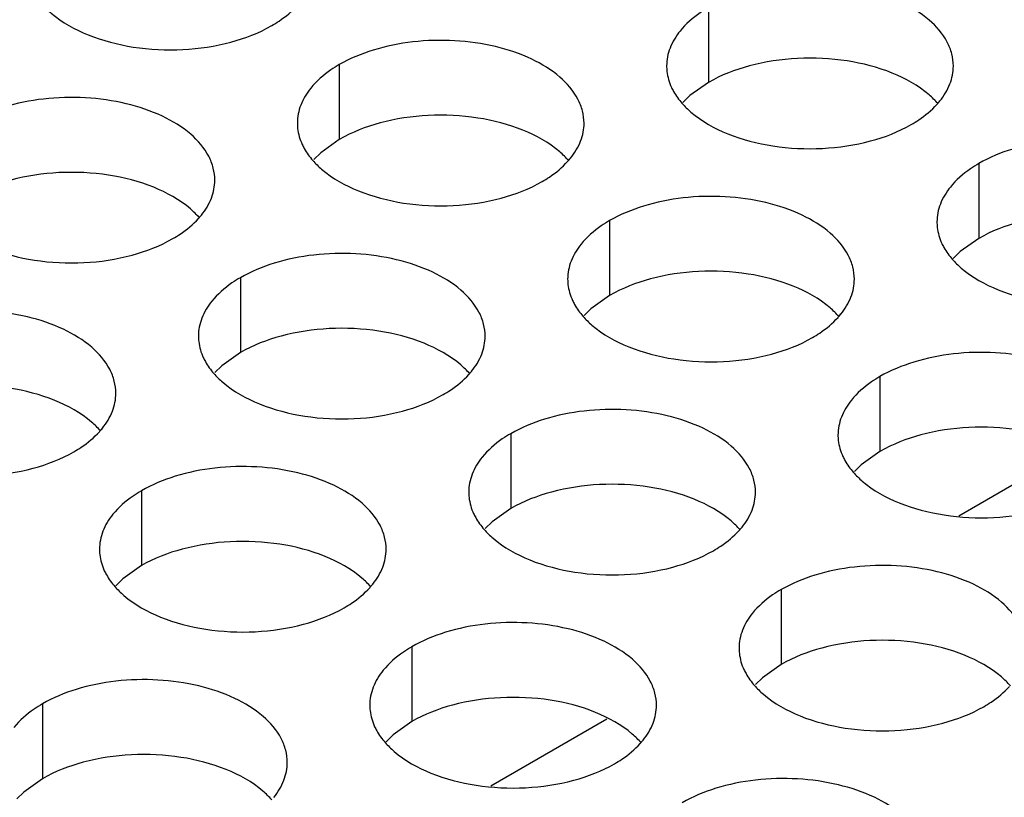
# Model space of a CAD drawing. Header units: inches. Extents: x 0 to 34, y 0 to 22.
# Tile 39 of 164: x 16.573 to 16.744, y 19.024 to 19.159. Entities that reach past the tile are written whole.
import ezdxf

# ---------------------------------------------------------------- set-up
doc = ezdxf.new("R2010")
doc.units = ezdxf.units.IN
doc.header["$LTSCALE"] = 1.87
doc.header["$MEASUREMENT"] = 0
doc.layers.get('0').update_dxf_attribs({"linetype": 'CONTINUOUS'})
doc.layers.add('02___PRT_ALL_AXES', color=7, linetype='CONTINUOUS')

msp = doc.modelspace()

# ---------------------------------------------------------------- linework, layer by layer
at = {"color": 7, "linetype": 'CONTINUOUS'}
for p, q in [((16.73633, 19.07286), (16.75657, 19.08454)), ((16.65468, 19.02571), (16.67492, 19.0374))]:
    msp.add_line(p, q, dxfattribs=at)
at = {"layer": '02___PRT_ALL_AXES', "color": 7, "linetype": 'CONTINUOUS'}
for p, q in [((16.69268, 19.16154), (16.69268, 19.14847)), ((16.62828, 19.15157), (16.62828, 19.13851)), ((16.69268, 19.14847), (16.68942, 19.14616)), ((16.68942, 19.14616), (16.68821, 19.14497)), ((16.62828, 19.13851), (16.62503, 19.13619)), ((16.62503, 19.13619), (16.62382, 19.135)), ((16.73982, 19.13432), (16.73982, 19.12125)), ((16.67542, 19.12436), (16.67542, 19.11129)), ((16.73982, 19.12125), (16.73657, 19.11894)), ((16.73657, 19.11894), (16.73535, 19.11775)), ((16.61103, 19.11439), (16.61103, 19.10133)), ((16.67542, 19.11129), (16.67217, 19.10898)), ((16.67217, 19.10898), (16.67096, 19.10778)), ((16.61103, 19.10133), (16.60778, 19.09901)), ((16.60778, 19.09901), (16.60656, 19.09782)), ((16.72256, 19.09714), (16.72256, 19.08407)), ((16.65817, 19.08717), (16.65817, 19.07411)), ((16.72256, 19.08407), (16.71931, 19.08176)), ((16.71931, 19.08176), (16.7181, 19.08057)), ((16.59377, 19.07721), (16.59377, 19.06415)), ((16.65817, 19.07411), (16.65492, 19.07179)), ((16.65492, 19.07179), (16.6537, 19.0706)), ((16.59377, 19.06415), (16.59052, 19.06183)), ((16.59052, 19.06183), (16.58931, 19.06064)), ((16.70531, 19.05996), (16.70531, 19.04689)), ((16.64092, 19.04999), (16.64092, 19.03693)), ((16.70531, 19.04689), (16.70206, 19.04458)), ((16.70206, 19.04458), (16.70084, 19.04339)), ((16.57652, 19.04003), (16.57652, 19.02697)), ((16.64092, 19.03693), (16.63766, 19.03461)), ((16.63766, 19.03461), (16.63645, 19.03342)), ((16.57652, 19.02697), (16.57327, 19.02465)), ((16.57327, 19.02465), (16.57205, 19.02346))]:
    msp.add_line(p, q, dxfattribs=at)
at = {"layer": '02___PRT_ALL_AXES', "color": 3, "linetype": 'CONTINUOUS'}
for centre in [(16.72242, 19.15381), (16.65802, 19.14384), (16.59363, 19.13388), (16.70516, 19.11663), (16.64077, 19.10666), (16.57637, 19.0967), (16.68791, 19.07944), (16.62351, 19.06948), (16.67065, 19.04226)]:
    msp.add_arc(centre, 0.01363, 317.6963, 321.0163, dxfattribs=at)
for points, knots in [([(16.73536, 19.15132), (16.73536, 19.15203), (16.73517, 19.15349), (16.73402, 19.1564), (16.73109, 19.15976), (16.72607, 19.16281), (16.7198, 19.16491), (16.71278, 19.1659), (16.70555, 19.1657), (16.69872, 19.16433), (16.69453, 19.1626), (16.69268, 19.16154)], [0, 0, 0, 0, 0.042883, 0.087524, 0.186914, 0.304219, 0.43794, 0.582356, 0.729558, 0.871282, 1, 1, 1, 1]), ([(16.57651, 19.16208), (16.57698, 19.16153), (16.57929, 19.15928), (16.58218, 19.15769), (16.58448, 19.15676)], [0, 0, 0, 0, 0.226307, 1, 1, 1, 1]), ([(16.6165, 19.15838), (16.61693, 19.15863), (16.61854, 19.15963), (16.62003, 19.16085), (16.62096, 19.16189)], [0, 0, 0, 0, 0.265362, 1, 1, 1, 1]), ([(16.69268, 19.16154), (16.69218, 19.16125), (16.69035, 19.1601), (16.68869, 19.15866), (16.6877, 19.15743)], [0, 0, 0, 0, 0.268123, 1, 1, 1, 1]), ([(16.58448, 19.15676), (16.587, 19.15574), (16.59248, 19.15433), (16.60096, 19.15392), (16.60919, 19.15514), (16.61428, 19.1571), (16.6165, 19.15838)], [0, 0, 0, 0, 0.247189, 0.509885, 0.767301, 1, 1, 1, 1]), ([(16.6877, 19.15743), (16.68698, 19.15654), (16.6858, 19.15462), (16.68536, 19.1524), (16.68536, 19.15134)], [0, 0, 0, 0, 0.520681, 1, 1, 1, 1]), ([(16.67096, 19.14136), (16.67096, 19.14207), (16.67077, 19.14353), (16.66962, 19.14644), (16.6667, 19.1498), (16.66168, 19.15285), (16.65541, 19.15495), (16.64838, 19.15594), (16.64116, 19.15574), (16.63433, 19.15437), (16.63013, 19.15264), (16.62828, 19.15157)], [0, 0, 0, 0, 0.042883, 0.087524, 0.186914, 0.304219, 0.43794, 0.582356, 0.729558, 0.871282, 1, 1, 1, 1]), ([(16.62828, 19.15157), (16.62778, 19.15128), (16.62596, 19.15014), (16.6243, 19.14869), (16.6233, 19.14747)], [0, 0, 0, 0, 0.268123, 1, 1, 1, 1]), ([(16.68536, 19.15134), (16.68536, 19.15102), (16.68543, 19.14974), (16.6858, 19.14847), (16.68621, 19.14759)], [0, 0, 0, 0, 0.245663, 1, 1, 1, 1]), ([(16.73301, 19.14523), (16.73374, 19.14612), (16.73491, 19.14804), (16.73536, 19.15026), (16.73536, 19.15132)], [0, 0, 0, 0, 0.520681, 1, 1, 1, 1]), ([(16.6233, 19.14747), (16.62258, 19.14657), (16.62141, 19.14466), (16.62096, 19.14243), (16.62096, 19.14138)], [0, 0, 0, 0, 0.520681, 1, 1, 1, 1]), ([(16.68621, 19.14759), (16.68632, 19.14735), (16.68683, 19.14636), (16.68749, 19.14546), (16.68804, 19.14482)], [0, 0, 0, 0, 0.240409, 1, 1, 1, 1]), ([(16.60657, 19.13139), (16.60657, 19.13211), (16.60638, 19.13357), (16.60523, 19.13648), (16.6023, 19.13984), (16.59728, 19.14289), (16.59101, 19.14499), (16.58399, 19.14597), (16.57676, 19.14578), (16.56993, 19.14441), (16.56574, 19.14268), (16.56389, 19.14161)], [0, 0, 0, 0, 0.042883, 0.087524, 0.186914, 0.304219, 0.43794, 0.582356, 0.729558, 0.871282, 1, 1, 1, 1]), ([(16.68804, 19.14482), (16.68852, 19.14428), (16.69082, 19.14202), (16.69371, 19.14044), (16.69602, 19.1395)], [0, 0, 0, 0, 0.226307, 1, 1, 1, 1]), ([(16.72803, 19.14112), (16.72847, 19.14137), (16.73008, 19.14238), (16.73156, 19.1436), (16.7325, 19.14463)], [0, 0, 0, 0, 0.265362, 1, 1, 1, 1]), ([(16.62096, 19.14138), (16.62096, 19.14106), (16.62103, 19.13977), (16.62141, 19.13851), (16.62181, 19.13763)], [0, 0, 0, 0, 0.245663, 1, 1, 1, 1]), ([(16.66862, 19.13527), (16.66934, 19.13616), (16.67052, 19.13808), (16.67096, 19.1403), (16.67096, 19.14136)], [0, 0, 0, 0, 0.520681, 1, 1, 1, 1]), ([(16.69602, 19.1395), (16.69854, 19.13849), (16.70402, 19.13708), (16.71249, 19.13667), (16.72073, 19.13789), (16.72582, 19.13984), (16.72803, 19.14112)], [0, 0, 0, 0, 0.247189, 0.509885, 0.767301, 1, 1, 1, 1]), ([(16.7825, 19.1241), (16.7825, 19.12481), (16.78231, 19.12627), (16.78116, 19.12918), (16.77823, 19.13254), (16.77321, 19.13559), (16.76695, 19.13769), (16.75992, 19.13868), (16.75269, 19.13848), (16.74586, 19.13711), (16.74167, 19.13539), (16.73982, 19.13432)], [0, 0, 0, 0, 0.042883, 0.087524, 0.186914, 0.304219, 0.43794, 0.582356, 0.729558, 0.871282, 1, 1, 1, 1]), ([(16.62181, 19.13763), (16.62193, 19.13739), (16.62243, 19.1364), (16.62309, 19.13549), (16.62365, 19.13486)], [0, 0, 0, 0, 0.240409, 1, 1, 1, 1]), ([(16.62365, 19.13486), (16.62412, 19.13431), (16.62643, 19.13206), (16.62932, 19.13047), (16.63162, 19.12954)], [0, 0, 0, 0, 0.226307, 1, 1, 1, 1]), ([(16.66364, 19.13116), (16.66408, 19.13141), (16.66569, 19.13241), (16.66717, 19.13364), (16.6681, 19.13467)], [0, 0, 0, 0, 0.265362, 1, 1, 1, 1]), ([(16.73982, 19.13432), (16.73932, 19.13403), (16.73749, 19.13288), (16.73583, 19.13144), (16.73484, 19.13021)], [0, 0, 0, 0, 0.268123, 1, 1, 1, 1]), ([(16.60422, 19.1253), (16.60495, 19.1262), (16.60612, 19.12811), (16.60657, 19.13034), (16.60657, 19.13139)], [0, 0, 0, 0, 0.520681, 1, 1, 1, 1]), ([(16.63162, 19.12954), (16.63414, 19.12852), (16.63962, 19.12711), (16.6481, 19.1267), (16.65633, 19.12792), (16.66142, 19.12988), (16.66364, 19.13116)], [0, 0, 0, 0, 0.247189, 0.509885, 0.767301, 1, 1, 1, 1]), ([(16.73484, 19.13021), (16.73412, 19.12932), (16.73294, 19.1274), (16.7325, 19.12518), (16.7325, 19.12412)], [0, 0, 0, 0, 0.520681, 1, 1, 1, 1]), ([(16.7181, 19.11414), (16.7181, 19.11485), (16.71791, 19.11631), (16.71676, 19.11922), (16.71384, 19.12258), (16.70882, 19.12563), (16.70255, 19.12773), (16.69552, 19.12872), (16.6883, 19.12852), (16.68147, 19.12715), (16.67727, 19.12542), (16.67542, 19.12436)], [0, 0, 0, 0, 0.042883, 0.087524, 0.186914, 0.304219, 0.43794, 0.582356, 0.729558, 0.871282, 1, 1, 1, 1]), ([(16.59924, 19.1212), (16.59968, 19.12145), (16.60129, 19.12245), (16.60277, 19.12367), (16.60371, 19.1247)], [0, 0, 0, 0, 0.265362, 1, 1, 1, 1]), ([(16.67542, 19.12436), (16.67492, 19.12407), (16.6731, 19.12292), (16.67144, 19.12148), (16.67044, 19.12025)], [0, 0, 0, 0, 0.268123, 1, 1, 1, 1]), ([(16.7325, 19.12412), (16.7325, 19.1238), (16.73257, 19.12252), (16.73294, 19.12125), (16.73335, 19.12037)], [0, 0, 0, 0, 0.245663, 1, 1, 1, 1]), ([(16.56723, 19.11958), (16.56975, 19.11856), (16.57523, 19.11715), (16.5837, 19.11674), (16.59194, 19.11796), (16.59703, 19.11992), (16.59924, 19.1212)], [0, 0, 0, 0, 0.247189, 0.509885, 0.767301, 1, 1, 1, 1]), ([(16.67044, 19.12025), (16.66972, 19.11935), (16.66855, 19.11744), (16.6681, 19.11522), (16.6681, 19.11416)], [0, 0, 0, 0, 0.520681, 1, 1, 1, 1]), ([(16.73335, 19.12037), (16.73346, 19.12013), (16.73397, 19.11915), (16.73463, 19.11824), (16.73518, 19.1176)], [0, 0, 0, 0, 0.240409, 1, 1, 1, 1]), ([(16.65371, 19.10418), (16.65371, 19.10489), (16.65352, 19.10635), (16.65237, 19.10926), (16.64944, 19.11262), (16.64442, 19.11567), (16.63815, 19.11777), (16.63113, 19.11875), (16.6239, 19.11856), (16.61707, 19.11719), (16.61288, 19.11546), (16.61103, 19.11439)], [0, 0, 0, 0, 0.042883, 0.087524, 0.186914, 0.304219, 0.43794, 0.582356, 0.729558, 0.871282, 1, 1, 1, 1]), ([(16.73518, 19.1176), (16.73566, 19.11706), (16.73796, 19.1148), (16.74085, 19.11322), (16.74316, 19.11229)], [0, 0, 0, 0, 0.226307, 1, 1, 1, 1]), ([(16.61103, 19.11439), (16.61053, 19.1141), (16.6087, 19.11296), (16.60704, 19.11151), (16.60605, 19.11029)], [0, 0, 0, 0, 0.268123, 1, 1, 1, 1]), ([(16.6681, 19.11416), (16.6681, 19.11384), (16.66817, 19.11256), (16.66855, 19.11129), (16.66895, 19.11041)], [0, 0, 0, 0, 0.245663, 1, 1, 1, 1]), ([(16.71576, 19.10805), (16.71648, 19.10894), (16.71766, 19.11086), (16.7181, 19.11308), (16.7181, 19.11414)], [0, 0, 0, 0, 0.520681, 1, 1, 1, 1]), ([(16.74316, 19.11229), (16.74568, 19.11127), (16.75116, 19.10986), (16.75963, 19.10945), (16.76787, 19.11067), (16.77296, 19.11263), (16.77517, 19.1139)], [0, 0, 0, 0, 0.247189, 0.509885, 0.767301, 1, 1, 1, 1]), ([(16.60605, 19.11029), (16.60533, 19.10939), (16.60415, 19.10748), (16.60371, 19.10525), (16.60371, 19.1042)], [0, 0, 0, 0, 0.520681, 1, 1, 1, 1]), ([(16.66895, 19.11041), (16.66907, 19.11017), (16.66957, 19.10918), (16.67023, 19.10828), (16.67079, 19.10764)], [0, 0, 0, 0, 0.240409, 1, 1, 1, 1]), ([(16.58931, 19.09421), (16.58931, 19.09493), (16.58912, 19.09638), (16.58797, 19.0993), (16.58505, 19.10266), (16.58003, 19.10571), (16.57376, 19.10781), (16.56673, 19.10879), (16.55951, 19.10859), (16.55268, 19.10723), (16.54848, 19.1055), (16.54663, 19.10443)], [0, 0, 0, 0, 0.042883, 0.087524, 0.186914, 0.304219, 0.43794, 0.582356, 0.729558, 0.871282, 1, 1, 1, 1]), ([(16.67079, 19.10764), (16.67127, 19.10709), (16.67357, 19.10484), (16.67646, 19.10326), (16.67876, 19.10232)], [0, 0, 0, 0, 0.226307, 1, 1, 1, 1]), ([(16.71078, 19.10394), (16.71122, 19.10419), (16.71283, 19.10519), (16.71431, 19.10642), (16.71525, 19.10745)], [0, 0, 0, 0, 0.265362, 1, 1, 1, 1]), ([(16.60371, 19.1042), (16.60371, 19.10388), (16.60378, 19.10259), (16.60415, 19.10133), (16.60456, 19.10045)], [0, 0, 0, 0, 0.245663, 1, 1, 1, 1]), ([(16.65136, 19.09809), (16.65209, 19.09898), (16.65326, 19.1009), (16.65371, 19.10312), (16.65371, 19.10418)], [0, 0, 0, 0, 0.520681, 1, 1, 1, 1]), ([(16.67876, 19.10232), (16.68128, 19.10131), (16.68676, 19.09989), (16.69524, 19.09949), (16.70347, 19.1007), (16.70857, 19.10266), (16.71078, 19.10394)], [0, 0, 0, 0, 0.247189, 0.509885, 0.767301, 1, 1, 1, 1]), ([(16.60456, 19.10045), (16.60467, 19.10021), (16.60518, 19.09922), (16.60584, 19.09831), (16.60639, 19.09768)], [0, 0, 0, 0, 0.240409, 1, 1, 1, 1]), ([(16.76524, 19.08692), (16.76524, 19.08763), (16.76505, 19.08909), (16.7639, 19.092), (16.76098, 19.09536), (16.75596, 19.09841), (16.74969, 19.10051), (16.74266, 19.1015), (16.73544, 19.1013), (16.72861, 19.09993), (16.72442, 19.09821), (16.72256, 19.09714)], [0, 0, 0, 0, 0.042883, 0.087524, 0.186914, 0.304219, 0.43794, 0.582356, 0.729558, 0.871282, 1, 1, 1, 1]), ([(16.60639, 19.09768), (16.60687, 19.09713), (16.60917, 19.09488), (16.61206, 19.09329), (16.61437, 19.09236)], [0, 0, 0, 0, 0.226307, 1, 1, 1, 1]), ([(16.64638, 19.09398), (16.64682, 19.09423), (16.64843, 19.09523), (16.64991, 19.09645), (16.65085, 19.09749)], [0, 0, 0, 0, 0.265362, 1, 1, 1, 1]), ([(16.72256, 19.09714), (16.72206, 19.09685), (16.72024, 19.0957), (16.71858, 19.09426), (16.71758, 19.09303)], [0, 0, 0, 0, 0.268123, 1, 1, 1, 1]), ([(16.58697, 19.08812), (16.58769, 19.08902), (16.58887, 19.09093), (16.58931, 19.09316), (16.58931, 19.09421)], [0, 0, 0, 0, 0.520681, 1, 1, 1, 1]), ([(16.61437, 19.09236), (16.61689, 19.09134), (16.62237, 19.08993), (16.63084, 19.08952), (16.63908, 19.09074), (16.64417, 19.0927), (16.64638, 19.09398)], [0, 0, 0, 0, 0.247189, 0.509885, 0.767301, 1, 1, 1, 1]), ([(16.71758, 19.09303), (16.71686, 19.09214), (16.71569, 19.09022), (16.71524, 19.088), (16.71524, 19.08694)], [0, 0, 0, 0, 0.520681, 1, 1, 1, 1]), ([(16.70085, 19.07696), (16.70085, 19.07767), (16.70066, 19.07913), (16.69951, 19.08204), (16.69658, 19.0854), (16.69156, 19.08845), (16.6853, 19.09055), (16.67827, 19.09154), (16.67104, 19.09134), (16.66421, 19.08997), (16.66002, 19.08824), (16.65817, 19.08717)], [0, 0, 0, 0, 0.042883, 0.087524, 0.186914, 0.304219, 0.43794, 0.582356, 0.729558, 0.871282, 1, 1, 1, 1]), ([(16.58199, 19.08402), (16.58243, 19.08427), (16.58404, 19.08527), (16.58552, 19.08649), (16.58646, 19.08752)], [0, 0, 0, 0, 0.265362, 1, 1, 1, 1]), ([(16.65817, 19.08717), (16.65767, 19.08688), (16.65584, 19.08574), (16.65418, 19.0843), (16.65319, 19.08307)], [0, 0, 0, 0, 0.268123, 1, 1, 1, 1]), ([(16.71524, 19.08694), (16.71524, 19.08662), (16.71532, 19.08534), (16.71569, 19.08407), (16.71609, 19.08319)], [0, 0, 0, 0, 0.245663, 1, 1, 1, 1]), ([(16.54997, 19.0824), (16.55249, 19.08138), (16.55797, 19.07997), (16.56645, 19.07956), (16.57468, 19.08078), (16.57978, 19.08274), (16.58199, 19.08402)], [0, 0, 0, 0, 0.247189, 0.509885, 0.767301, 1, 1, 1, 1]), ([(16.65319, 19.08307), (16.65247, 19.08217), (16.65129, 19.08026), (16.65085, 19.07804), (16.65085, 19.07698)], [0, 0, 0, 0, 0.520681, 1, 1, 1, 1]), ([(16.71609, 19.08319), (16.71621, 19.08295), (16.71671, 19.08196), (16.71737, 19.08106), (16.71793, 19.08042)], [0, 0, 0, 0, 0.240409, 1, 1, 1, 1]), ([(16.63645, 19.06699), (16.63645, 19.06771), (16.63626, 19.06917), (16.63511, 19.07208), (16.63219, 19.07544), (16.62717, 19.07849), (16.6209, 19.08059), (16.61387, 19.08157), (16.60665, 19.08138), (16.59982, 19.08001), (16.59563, 19.07828), (16.59377, 19.07721)], [0, 0, 0, 0, 0.042883, 0.087524, 0.186914, 0.304219, 0.43794, 0.582356, 0.729558, 0.871282, 1, 1, 1, 1]), ([(16.71793, 19.08042), (16.71841, 19.07988), (16.72071, 19.07762), (16.7236, 19.07604), (16.7259, 19.07511)], [0, 0, 0, 0, 0.226307, 1, 1, 1, 1]), ([(16.59377, 19.07721), (16.59327, 19.07692), (16.59145, 19.07577), (16.58979, 19.07433), (16.58879, 19.07311)], [0, 0, 0, 0, 0.268123, 1, 1, 1, 1]), ([(16.65085, 19.07698), (16.65085, 19.07666), (16.65092, 19.07538), (16.65129, 19.07411), (16.6517, 19.07323)], [0, 0, 0, 0, 0.245663, 1, 1, 1, 1]), ([(16.69851, 19.07087), (16.69923, 19.07176), (16.7004, 19.07368), (16.70085, 19.0759), (16.70085, 19.07696)], [0, 0, 0, 0, 0.520681, 1, 1, 1, 1]), ([(16.7259, 19.07511), (16.72842, 19.07409), (16.7339, 19.07268), (16.74238, 19.07227), (16.75061, 19.07349), (16.75571, 19.07544), (16.75792, 19.07672)], [0, 0, 0, 0, 0.247189, 0.509885, 0.767301, 1, 1, 1, 1]), ([(16.58879, 19.07311), (16.58807, 19.07221), (16.5869, 19.0703), (16.58645, 19.06807), (16.58645, 19.06701)], [0, 0, 0, 0, 0.520681, 1, 1, 1, 1]), ([(16.6517, 19.07323), (16.65181, 19.07299), (16.65232, 19.072), (16.65298, 19.0711), (16.65353, 19.07046)], [0, 0, 0, 0, 0.240409, 1, 1, 1, 1]), ([(16.65353, 19.07046), (16.65401, 19.06991), (16.65632, 19.06766), (16.6592, 19.06607), (16.66151, 19.06514)], [0, 0, 0, 0, 0.226307, 1, 1, 1, 1]), ([(16.69353, 19.06676), (16.69396, 19.06701), (16.69557, 19.06801), (16.69705, 19.06924), (16.69799, 19.07027)], [0, 0, 0, 0, 0.265362, 1, 1, 1, 1]), ([(16.58645, 19.06701), (16.58645, 19.0667), (16.58652, 19.06541), (16.5869, 19.06415), (16.5873, 19.06327)], [0, 0, 0, 0, 0.245663, 1, 1, 1, 1]), ([(16.63411, 19.0609), (16.63483, 19.0618), (16.63601, 19.06371), (16.63645, 19.06594), (16.63645, 19.06699)], [0, 0, 0, 0, 0.520681, 1, 1, 1, 1]), ([(16.66151, 19.06514), (16.66403, 19.06412), (16.66951, 19.06271), (16.67798, 19.0623), (16.68622, 19.06352), (16.69131, 19.06548), (16.69353, 19.06676)], [0, 0, 0, 0, 0.247189, 0.509885, 0.767301, 1, 1, 1, 1]), ([(16.5873, 19.06327), (16.58742, 19.06303), (16.58792, 19.06204), (16.58858, 19.06113), (16.58914, 19.0605)], [0, 0, 0, 0, 0.240409, 1, 1, 1, 1]), ([(16.74799, 19.04974), (16.74799, 19.05045), (16.7478, 19.05191), (16.74665, 19.05482), (16.74372, 19.05818), (16.7387, 19.06123), (16.73244, 19.06333), (16.72541, 19.06432), (16.71818, 19.06412), (16.71135, 19.06275), (16.70716, 19.06102), (16.70531, 19.05996)], [0, 0, 0, 0, 0.042883, 0.087524, 0.186914, 0.304219, 0.43794, 0.582356, 0.729558, 0.871282, 1, 1, 1, 1]), ([(16.58914, 19.0605), (16.58962, 19.05995), (16.59192, 19.0577), (16.59481, 19.05611), (16.59711, 19.05518)], [0, 0, 0, 0, 0.226307, 1, 1, 1, 1]), ([(16.62913, 19.0568), (16.62957, 19.05705), (16.63118, 19.05805), (16.63266, 19.05927), (16.6336, 19.0603)], [0, 0, 0, 0, 0.265362, 1, 1, 1, 1]), ([(16.70531, 19.05996), (16.70481, 19.05967), (16.70298, 19.05852), (16.70132, 19.05708), (16.70033, 19.05585)], [0, 0, 0, 0, 0.268123, 1, 1, 1, 1]), ([(16.59711, 19.05518), (16.59963, 19.05416), (16.60511, 19.05275), (16.61359, 19.05234), (16.62182, 19.05356), (16.62692, 19.05552), (16.62913, 19.0568)], [0, 0, 0, 0, 0.247189, 0.509885, 0.767301, 1, 1, 1, 1]), ([(16.70033, 19.05585), (16.69961, 19.05496), (16.69843, 19.05304), (16.69799, 19.05082), (16.69799, 19.04976)], [0, 0, 0, 0, 0.520681, 1, 1, 1, 1]), ([(16.68359, 19.03978), (16.68359, 19.04049), (16.6834, 19.04195), (16.68225, 19.04486), (16.67933, 19.04822), (16.67431, 19.05127), (16.66804, 19.05337), (16.66101, 19.05436), (16.65379, 19.05416), (16.64696, 19.05279), (16.64277, 19.05106), (16.64092, 19.04999)], [0, 0, 0, 0, 0.042883, 0.087524, 0.186914, 0.304219, 0.43794, 0.582356, 0.729558, 0.871282, 1, 1, 1, 1]), ([(16.64092, 19.04999), (16.64041, 19.0497), (16.63859, 19.04856), (16.63693, 19.04711), (16.63594, 19.04589)], [0, 0, 0, 0, 0.268123, 1, 1, 1, 1]), ([(16.69799, 19.04976), (16.69799, 19.04944), (16.69806, 19.04816), (16.69843, 19.04689), (16.69884, 19.04601)], [0, 0, 0, 0, 0.245663, 1, 1, 1, 1]), ([(16.63594, 19.04589), (16.63521, 19.04499), (16.63404, 19.04308), (16.63359, 19.04085), (16.63359, 19.0398)], [0, 0, 0, 0, 0.520681, 1, 1, 1, 1]), ([(16.69884, 19.04601), (16.69895, 19.04577), (16.69946, 19.04478), (16.70012, 19.04388), (16.70067, 19.04324)], [0, 0, 0, 0, 0.240409, 1, 1, 1, 1]), ([(16.6192, 19.02981), (16.6192, 19.03053), (16.61901, 19.03199), (16.61786, 19.0349), (16.61493, 19.03826), (16.60991, 19.04131), (16.60365, 19.04341), (16.59662, 19.04439), (16.58939, 19.0442), (16.58256, 19.04283), (16.57837, 19.0411), (16.57652, 19.04003)], [0, 0, 0, 0, 0.042883, 0.087524, 0.186914, 0.304219, 0.43794, 0.582356, 0.729558, 0.871282, 1, 1, 1, 1]), ([(16.70067, 19.04324), (16.70115, 19.0427), (16.70346, 19.04044), (16.70634, 19.03886), (16.70865, 19.03792)], [0, 0, 0, 0, 0.226307, 1, 1, 1, 1]), ([(16.74067, 19.03954), (16.7411, 19.03979), (16.74271, 19.0408), (16.74419, 19.04202), (16.74513, 19.04305)], [0, 0, 0, 0, 0.265362, 1, 1, 1, 1]), ([(16.57652, 19.04003), (16.57602, 19.03974), (16.57419, 19.03859), (16.57253, 19.03715), (16.57154, 19.03592)], [0, 0, 0, 0, 0.268123, 1, 1, 1, 1]), ([(16.63359, 19.0398), (16.63359, 19.03948), (16.63367, 19.03819), (16.63404, 19.03693), (16.63444, 19.03605)], [0, 0, 0, 0, 0.245663, 1, 1, 1, 1]), ([(16.68125, 19.03369), (16.68197, 19.03458), (16.68315, 19.0365), (16.68359, 19.03872), (16.68359, 19.03978)], [0, 0, 0, 0, 0.520681, 1, 1, 1, 1]), ([(16.70865, 19.03792), (16.71117, 19.03691), (16.71665, 19.0355), (16.72512, 19.03509), (16.73336, 19.03631), (16.73845, 19.03826), (16.74067, 19.03954)], [0, 0, 0, 0, 0.247189, 0.509885, 0.767301, 1, 1, 1, 1]), ([(16.63444, 19.03605), (16.63456, 19.03581), (16.63506, 19.03482), (16.63572, 19.03391), (16.63628, 19.03328)], [0, 0, 0, 0, 0.240409, 1, 1, 1, 1]), ([(16.63628, 19.03328), (16.63676, 19.03273), (16.63906, 19.03048), (16.64195, 19.02889), (16.64425, 19.02796)], [0, 0, 0, 0, 0.226307, 1, 1, 1, 1]), ([(16.67627, 19.02958), (16.67671, 19.02983), (16.67832, 19.03083), (16.6798, 19.03206), (16.68074, 19.03309)], [0, 0, 0, 0, 0.265362, 1, 1, 1, 1]), ([(16.61686, 19.02372), (16.61758, 19.02462), (16.61875, 19.02653), (16.6192, 19.02876), (16.6192, 19.02981)], [0, 0, 0, 0, 0.520681, 1, 1, 1, 1]), ([(16.64425, 19.02796), (16.64677, 19.02694), (16.65225, 19.02553), (16.66073, 19.02512), (16.66896, 19.02634), (16.67406, 19.0283), (16.67627, 19.02958)], [0, 0, 0, 0, 0.247189, 0.509885, 0.767301, 1, 1, 1, 1]), ([(16.73073, 19.01256), (16.73073, 19.01327), (16.73054, 19.01473), (16.72939, 19.01764), (16.72647, 19.021), (16.72145, 19.02405), (16.71518, 19.02615), (16.70815, 19.02714), (16.70093, 19.02694), (16.6941, 19.02557), (16.68991, 19.02384), (16.68806, 19.02277)], [0, 0, 0, 0, 0.042883, 0.087524, 0.186914, 0.304219, 0.43794, 0.582356, 0.729558, 0.871282, 1, 1, 1, 1])]:
    msp.add_open_spline(points, degree=3, knots=knots, dxfattribs=at)
at = {"layer": '02___PRT_ALL_AXES', "color": 7, "linetype": 'CONTINUOUS'}
for points, knots in [([(16.7247, 19.15009), (16.72218, 19.15111), (16.7167, 19.15252), (16.70822, 19.15293), (16.69999, 19.15171), (16.69489, 19.14975), (16.69268, 19.14847)], [0, 0, 0, 0, 0.247189, 0.509885, 0.767301, 1, 1, 1, 1]), ([(16.73267, 19.14477), (16.73219, 19.14532), (16.72989, 19.14757), (16.727, 19.14916), (16.7247, 19.15009)], [0, 0, 0, 0, 0.226307, 1, 1, 1, 1]), ([(16.6603, 19.14013), (16.65778, 19.14115), (16.6523, 19.14256), (16.64383, 19.14297), (16.63559, 19.14175), (16.6305, 19.13979), (16.62828, 19.13851)], [0, 0, 0, 0, 0.247189, 0.509885, 0.767301, 1, 1, 1, 1]), ([(16.66828, 19.13481), (16.6678, 19.13536), (16.66549, 19.13761), (16.66261, 19.1392), (16.6603, 19.14013)], [0, 0, 0, 0, 0.226307, 1, 1, 1, 1]), ([(16.59591, 19.13016), (16.59339, 19.13118), (16.58791, 19.13259), (16.57943, 19.133), (16.5712, 19.13178), (16.5661, 19.12983), (16.56389, 19.12855)], [0, 0, 0, 0, 0.247189, 0.509885, 0.767301, 1, 1, 1, 1]), ([(16.60388, 19.12485), (16.6034, 19.12539), (16.6011, 19.12765), (16.59821, 19.12923), (16.59591, 19.13016)], [0, 0, 0, 0, 0.226307, 1, 1, 1, 1]), ([(16.77184, 19.12287), (16.76932, 19.12389), (16.76384, 19.1253), (16.75536, 19.12571), (16.74713, 19.12449), (16.74203, 19.12253), (16.73982, 19.12125)], [0, 0, 0, 0, 0.247189, 0.509885, 0.767301, 1, 1, 1, 1]), ([(16.70744, 19.11291), (16.70492, 19.11393), (16.69944, 19.11534), (16.69097, 19.11575), (16.68273, 19.11453), (16.67764, 19.11257), (16.67542, 19.11129)], [0, 0, 0, 0, 0.247189, 0.509885, 0.767301, 1, 1, 1, 1]), ([(16.71542, 19.10759), (16.71494, 19.10814), (16.71263, 19.11039), (16.70975, 19.11198), (16.70744, 19.11291)], [0, 0, 0, 0, 0.226307, 1, 1, 1, 1]), ([(16.64305, 19.10295), (16.64053, 19.10396), (16.63505, 19.10538), (16.62657, 19.10578), (16.61834, 19.10457), (16.61324, 19.10261), (16.61103, 19.10133)], [0, 0, 0, 0, 0.247189, 0.509885, 0.767301, 1, 1, 1, 1]), ([(16.65102, 19.09763), (16.65054, 19.09818), (16.64824, 19.10043), (16.64535, 19.10201), (16.64305, 19.10295)], [0, 0, 0, 0, 0.226307, 1, 1, 1, 1]), ([(16.57865, 19.09298), (16.57613, 19.094), (16.57065, 19.09541), (16.56218, 19.09582), (16.55394, 19.0946), (16.54885, 19.09264), (16.54663, 19.09137)], [0, 0, 0, 0, 0.247189, 0.509885, 0.767301, 1, 1, 1, 1]), ([(16.58663, 19.08767), (16.58615, 19.08821), (16.58384, 19.09047), (16.58096, 19.09205), (16.57865, 19.09298)], [0, 0, 0, 0, 0.226307, 1, 1, 1, 1]), ([(16.75458, 19.08569), (16.75206, 19.08671), (16.74658, 19.08812), (16.73811, 19.08853), (16.72987, 19.08731), (16.72478, 19.08535), (16.72256, 19.08407)], [0, 0, 0, 0, 0.247189, 0.509885, 0.767301, 1, 1, 1, 1]), ([(16.69019, 19.07573), (16.68767, 19.07675), (16.68219, 19.07816), (16.67371, 19.07857), (16.66548, 19.07735), (16.66038, 19.07539), (16.65817, 19.07411)], [0, 0, 0, 0, 0.247189, 0.509885, 0.767301, 1, 1, 1, 1]), ([(16.69816, 19.07041), (16.69768, 19.07096), (16.69538, 19.07321), (16.69249, 19.0748), (16.69019, 19.07573)], [0, 0, 0, 0, 0.226307, 1, 1, 1, 1]), ([(16.62579, 19.06577), (16.62327, 19.06678), (16.61779, 19.06819), (16.60932, 19.0686), (16.60108, 19.06738), (16.59599, 19.06543), (16.59377, 19.06415)], [0, 0, 0, 0, 0.247189, 0.509885, 0.767301, 1, 1, 1, 1]), ([(16.63377, 19.06045), (16.63329, 19.06099), (16.63098, 19.06325), (16.6281, 19.06483), (16.62579, 19.06577)], [0, 0, 0, 0, 0.226307, 1, 1, 1, 1]), ([(16.73733, 19.04851), (16.73481, 19.04953), (16.72933, 19.05094), (16.72085, 19.05135), (16.71262, 19.05013), (16.70752, 19.04817), (16.70531, 19.04689)], [0, 0, 0, 0, 0.247189, 0.509885, 0.767301, 1, 1, 1, 1]), ([(16.7453, 19.04319), (16.74482, 19.04374), (16.74252, 19.04599), (16.73963, 19.04758), (16.73733, 19.04851)], [0, 0, 0, 0, 0.226307, 1, 1, 1, 1]), ([(16.67293, 19.03855), (16.67041, 19.03957), (16.66493, 19.04098), (16.65646, 19.04139), (16.64822, 19.04017), (16.64313, 19.03821), (16.64092, 19.03693)], [0, 0, 0, 0, 0.247189, 0.509885, 0.767301, 1, 1, 1, 1]), ([(16.68091, 19.03323), (16.68043, 19.03378), (16.67813, 19.03603), (16.67524, 19.03762), (16.67293, 19.03855)], [0, 0, 0, 0, 0.226307, 1, 1, 1, 1]), ([(16.60854, 19.02858), (16.60602, 19.0296), (16.60054, 19.03101), (16.59206, 19.03142), (16.58383, 19.0302), (16.57873, 19.02825), (16.57652, 19.02697)], [0, 0, 0, 0, 0.247189, 0.509885, 0.767301, 1, 1, 1, 1]), ([(16.61651, 19.02327), (16.61603, 19.02381), (16.61373, 19.02607), (16.61084, 19.02765), (16.60854, 19.02858)], [0, 0, 0, 0, 0.226307, 1, 1, 1, 1])]:
    msp.add_open_spline(points, degree=3, knots=knots, dxfattribs=at)

doc.saveas('drawing.dxf')
